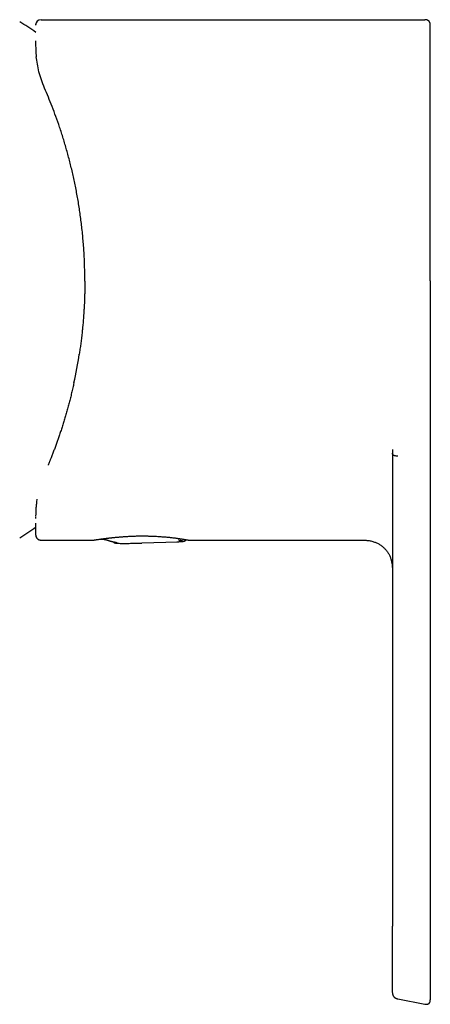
# Model space of a CAD drawing. Header units: millimetres. Extents: x 8 to 797, y 10 to 436.
# Tile 10 of 11: x 457 to 495, y 336 to 428. Entities that reach past the tile are written whole.
import ezdxf

# ---------------------------------------------------------------- set-up
doc = ezdxf.new("R2010")
doc.units = ezdxf.units.MM

msp = doc.modelspace()

# ---------------------------------------------------------------- linework, layer by layer
at = {"color": 7, "linetype": 'Continuous', "lineweight": 30}
for p, q in [((459.147, 428.053), (494.982, 428.053)), ((458.647, 427.558), (458.647, 427.531)), ((458.647, 426.082), (458.647, 425.7)), ((495.487, 403.632), (495.487, 342.83)), ((462.716, 396.787), (462.713, 396.769)), ((462.716, 396.786), (462.713, 396.769)), ((491.944, 387.661), (491.951, 387.535)), ((491.954, 387.535), (491.954, 343.319)), ((458.647, 381.685), (458.647, 381.674)), ((458.647, 381.685), (458.647, 381.673)), ((458.647, 381.611), (458.647, 381.414)), ((459.147, 379.41), (464.052, 379.41)), ((459.147, 379.405), (463.995, 379.405)), ((463.995, 379.405), (464.015, 379.407)), ((463.995, 379.405), (464.017, 379.406)), ((468.572, 379.14), (471.913, 379.262)), ((471.989, 379.397), (471.953, 379.406)), ((472.921, 379.414), (472.932, 379.412)), ((472.981, 379.405), (472.964, 379.411)), ((472.968, 379.407), (472.981, 379.405)), ((472.981, 379.405), (488.926, 379.405)), ((492.449, 336.526), (494.99, 336.034))]:
    msp.add_line(p, q, dxfattribs=at)
at = {"color": 7, "linetype": 'Continuous', "lineweight": 30, "flags": 128}
for points in [[(458.647, 379.891), (458.649, 379.863), (458.653, 379.829)], [(472.932, 379.411), (477.066, 379.411), (488.926, 379.411)]]:
    msp.add_lwpolyline(points, dxfattribs=at)
at = {"color": 7, "linetype": 'Continuous', "lineweight": 30}
for centre, radius, start, end in [((459.147, 427.553), 0.5, 89.99965, 177.88543), ((442.23, 403.747), 28.358, 54.62148, 58.23381), ((442.23, 403.747), 28.358, 301.76619, 305.3764), ((459.147, 379.905), 0.5, 195.88579, 270.00025), ((466.101, 379.319), 0.2, 200.88094, 267.37632)]:
    msp.add_arc(centre, radius, start, end, dxfattribs=at)
msp.add_ellipse((418.24, 403.603), major_axis=(35.832, 27.24), ratio=0.999334, start_param=5.420335, end_param=5.480732, dxfattribs=at)
for points, knots in [([(495.486, 427.568), (495.486, 427.583), (495.486, 427.618), (495.481, 427.676), (495.468, 427.739), (495.445, 427.801), (495.413, 427.86), (495.371, 427.913), (495.322, 427.958), (495.27, 427.994), (495.215, 428.02), (495.157, 428.038), (495.099, 428.049), (495.04, 428.053), (495.001, 428.053), (494.982, 428.053)], [0, 0, 0, 0, 0.054156, 0.1341996, 0.2152865, 0.2977039, 0.3814494, 0.4661173, 0.5509877, 0.628298, 0.7046465, 0.7798362, 0.8539467, 0.9272275, 1, 1, 1, 1]), ([(458.671, 427.704), (458.671, 427.703), (458.669, 427.697), (458.665, 427.685), (458.66, 427.666), (458.656, 427.647), (458.653, 427.628), (458.65, 427.608), (458.648, 427.588), (458.648, 427.576), (458.647, 427.57)], [0, 0, 0, 0, 0.003265, 0.092017, 0.190697, 0.3225, 0.469159, 0.630866, 0.807773, 1, 1, 1, 1]), ([(495.487, 427.568), (495.487, 427.571), (495.487, 427.576), (495.486, 427.584), (495.486, 427.592), (495.486, 427.6), (495.486, 427.607), (495.485, 427.615), (495.485, 427.621), (495.485, 427.628), (495.484, 427.634), (495.484, 427.64), (495.483, 427.645), (495.483, 427.65), (495.482, 427.653), (495.482, 427.655), (495.482, 427.656)], [0, 0, 0, 0, 0.179526, 0.341056, 0.484599, 0.61017, 0.717804, 0.793839, 0.857523, 0.908973, 0.939671, 0.963815, 0.98183, 0.988851, 0.994848, 1, 1, 1, 1]), ([(495.487, 403.632), (495.487, 403.919), (495.487, 404.493), (495.487, 405.355), (495.487, 406.217), (495.487, 406.942), (495.487, 407.53), (495.487, 407.982), (495.487, 408.433), (495.487, 408.884), (495.487, 409.334), (495.487, 409.784), (495.487, 410.233), (495.487, 410.681), (495.487, 411.127), (495.487, 411.572), (495.487, 412.014), (495.487, 412.446), (495.487, 412.868), (495.487, 413.278), (495.487, 413.686), (495.487, 414.092), (495.487, 414.502), (495.487, 414.917), (495.487, 415.337), (495.487, 415.753), (495.487, 416.164), (495.487, 416.571), (495.487, 416.966), (495.487, 417.349), (495.487, 417.72), (495.487, 418.086), (495.487, 418.447), (495.487, 418.804), (495.487, 419.155), (495.487, 419.501), (495.487, 419.842), (495.487, 420.177), (495.487, 420.504), (495.487, 420.823), (495.487, 421.135), (495.487, 421.441), (495.487, 421.748), (495.487, 422.057), (495.487, 422.366), (495.487, 422.667), (495.487, 422.961), (495.487, 423.247), (495.487, 423.519), (495.487, 423.778), (495.487, 424.025), (495.487, 424.264), (495.487, 424.495), (495.487, 424.719), (495.487, 424.936), (495.487, 425.144), (495.487, 425.344), (495.487, 425.536), (495.487, 425.719), (495.487, 425.892), (495.487, 426.056), (495.487, 426.212), (495.487, 426.36), (495.487, 426.5), (495.487, 426.633), (495.487, 426.757), (495.487, 426.872), (495.487, 426.977), (495.487, 427.073), (495.487, 427.16), (495.487, 427.239), (495.487, 427.313), (495.487, 427.38), (495.487, 427.439), (495.487, 427.486), (495.487, 427.52), (495.487, 427.541), (495.487, 427.545), (495.487, 427.547)], [0, 0, 0, 0, 0.024634, 0.049268, 0.073903, 0.098537, 0.111439, 0.124342, 0.137246, 0.150151, 0.163054, 0.175958, 0.188862, 0.201768, 0.214672, 0.227577, 0.240481, 0.253386, 0.265553, 0.277719, 0.289885, 0.302051, 0.314216, 0.32712, 0.340023, 0.352927, 0.365831, 0.378736, 0.39164, 0.403807, 0.415975, 0.428142, 0.440309, 0.452476, 0.464642, 0.476808, 0.488974, 0.50114, 0.513306, 0.525254, 0.537202, 0.54915, 0.561097, 0.573998, 0.5869, 0.599801, 0.612702, 0.625605, 0.638508, 0.650674, 0.66284, 0.675006, 0.687173, 0.699341, 0.711509, 0.723679, 0.73585, 0.748022, 0.760194, 0.772148, 0.784099, 0.79605, 0.807999, 0.820165, 0.832331, 0.844495, 0.85666, 0.868824, 0.880771, 0.892718, 0.904665, 0.916611, 0.930832, 0.945054, 0.959275, 0.973496, 0.987718, 1, 1, 1, 1]), ([(458.647, 425.7), (458.648, 425.538), (458.65, 425.213), (458.687, 424.799), (458.706, 424.593)], [0, 0, 0, 0, 0.499573, 1, 1, 1, 1]), ([(459.482, 421.655), (459.376, 421.917), (459.162, 422.447), (458.947, 423.201), (458.79, 423.928), (458.734, 424.369), (458.706, 424.593)], [0, 0, 0, 0, 0.241815, 0.488353, 0.740734, 1, 1, 1, 1]), ([(463.239, 403.615), (463.239, 403.619), (463.246, 404.069), (463.223, 404.961), (463.168, 406.278), (463.071, 407.571), (462.942, 408.839), (462.779, 410.081), (462.585, 411.297), (462.363, 412.486), (462.114, 413.648), (461.84, 414.783), (461.543, 415.889), (461.224, 416.966), (460.888, 418.005), (460.542, 419), (460.189, 419.94), (459.835, 420.83), (459.6, 421.381), (459.482, 421.655)], [0, 0, 0, 0, 0.000627, 0.065176, 0.128802, 0.191653, 0.253883, 0.315653, 0.377125, 0.438463, 0.499836, 0.561568, 0.623759, 0.686587, 0.750227, 0.813248, 0.875776, 0.937972, 1, 1, 1, 1]), ([(463.24, 403.625), (463.24, 403.6), (463.24, 403.526), (463.239, 403.407), (463.238, 403.281), (463.237, 403.161), (463.236, 403.04), (463.234, 402.901), (463.231, 402.749), (463.228, 402.597), (463.224, 402.446), (463.22, 402.297), (463.215, 402.14), (463.21, 401.984), (463.202, 401.787), (463.192, 401.553), (463.177, 401.254), (463.16, 400.939), (463.139, 400.609), (463.116, 400.293), (463.092, 399.989), (463.068, 399.698), (463.041, 399.398), (463.01, 399.082), (462.968, 398.688), (462.916, 398.237), (462.853, 397.738), (462.787, 397.255), (462.739, 396.941), (462.716, 396.786)], [0, 0, 0, 0, 0.011049, 0.032226, 0.051879, 0.066012, 0.084365, 0.10455, 0.126569, 0.150421, 0.170823, 0.192398, 0.215147, 0.239029, 0.260252, 0.301117, 0.340892, 0.39064, 0.438571, 0.484683, 0.528979, 0.571457, 0.612117, 0.660594, 0.710039, 0.785896, 0.859506, 0.930873, 1, 1, 1, 1]), ([(462.221, 394.114), (462.204, 394.033), (462.169, 393.872), (462.115, 393.633), (462.06, 393.396), (462.004, 393.161), (461.948, 392.928), (461.891, 392.698), (461.833, 392.47), (461.794, 392.321), (461.775, 392.246)], [0, 0, 0, 0, 0.125898, 0.251042, 0.375679, 0.500057, 0.624428, 0.749043, 0.874152, 1, 1, 1, 1]), ([(461.775, 392.246), (461.735, 392.098), (461.657, 391.802), (461.534, 391.364), (461.409, 390.932), (461.281, 390.505), (461.15, 390.084), (461.016, 389.668), (460.883, 389.269), (460.752, 388.887), (460.623, 388.521), (460.492, 388.16), (460.359, 387.803), (460.224, 387.45), (460.133, 387.22), (460.088, 387.105)], [0, 0, 0, 0, 0.0796513, 0.1592299, 0.2387739, 0.3183217, 0.3979115, 0.4775814, 0.5573696, 0.6306452, 0.7040811, 0.777706, 0.8515486, 0.9256372, 1, 1, 1, 1]), ([(491.952, 387.873), (491.952, 387.873), (491.952, 387.873), (491.952, 387.869), (491.952, 387.858), (491.952, 387.837), (491.952, 387.807), (491.952, 387.767), (491.952, 387.727), (491.952, 387.691), (491.952, 387.659), (491.952, 387.627), (491.952, 387.591), (491.951, 387.558), (491.951, 387.536), (491.951, 387.529)], [0, 0, 0, 0, 0.010846, 0.028902, 0.075415, 0.127279, 0.232353, 0.344668, 0.45754, 0.56339, 0.64301, 0.723698, 0.82322, 0.942957, 1, 1, 1, 1]), ([(492.456, 387.265), (492.418, 387.263), (492.344, 387.261), (492.234, 387.271), (492.158, 387.288), (492.112, 387.305), (492.086, 387.316), (492.056, 387.333), (492.019, 387.361), (491.98, 387.405), (491.955, 387.464), (491.954, 387.51), (491.954, 387.535)], [0, 0, 0, 0, 0.133532, 0.26036, 0.383556, 0.424038, 0.464126, 0.503788, 0.582473, 0.691178, 0.830408, 1, 1, 1, 1]), ([(460.088, 387.105), (460.071, 387.064), (460.039, 386.982), (459.994, 386.87), (459.952, 386.767), (459.914, 386.673), (459.879, 386.59), (459.85, 386.518), (459.824, 386.458), (459.812, 386.429), (459.806, 386.414)], [0, 0, 0, 0, 0.126538, 0.251668, 0.376199, 0.500951, 0.626978, 0.751555, 0.875589, 1, 1, 1, 1]), ([(458.772, 383.236), (458.768, 383.211), (458.733, 383.019), (458.716, 382.851), (458.7, 382.704)], [0, 0, 0, 0, 0.129663, 1, 1, 1, 1]), ([(458.7, 382.704), (458.689, 382.575), (458.665, 382.316), (458.65, 381.974), (458.648, 381.773), (458.647, 381.673)], [0, 0, 0, 0, 0.333524, 0.666781, 1, 1, 1, 1]), ([(458.647, 381.008), (458.647, 380.944), (458.647, 380.794), (458.647, 380.592), (458.647, 380.399), (458.647, 380.24), (458.647, 380.113), (458.647, 380.017), (458.647, 379.951), (458.647, 379.916), (458.647, 379.913), (458.647, 379.912)], [0, 0, 0, 0, 0.095423, 0.22457, 0.353827, 0.483163, 0.605157, 0.72717, 0.84918, 0.971166, 1, 1, 1, 1]), ([(458.647, 379.892), (458.647, 379.889), (458.648, 379.883), (458.648, 379.873), (458.649, 379.863), (458.65, 379.851), (458.652, 379.84), (458.654, 379.827), (458.656, 379.815), (458.658, 379.803), (458.661, 379.792), (458.664, 379.781), (458.667, 379.77), (458.671, 379.758), (458.675, 379.746), (458.68, 379.733), (458.685, 379.719), (458.692, 379.702), (458.703, 379.68), (458.719, 379.652), (458.737, 379.623), (458.76, 379.593), (458.788, 379.562), (458.824, 379.527), (458.87, 379.493), (458.927, 379.46), (458.985, 379.436), (459.042, 379.421), (459.094, 379.412), (459.129, 379.411), (459.147, 379.41)], [0, 0, 0, 0, 0.0805426, 0.1541898, 0.2209909, 0.2810061, 0.3343133, 0.3736891, 0.4085678, 0.4390744, 0.4591978, 0.4770814, 0.4928901, 0.5068631, 0.5193467, 0.5308238, 0.5419112, 0.5541151, 0.5743507, 0.5992167, 0.6287826, 0.6548071, 0.6870982, 0.7258676, 0.7708844, 0.821689, 0.8775382, 0.9170911, 0.9580518, 1, 1, 1, 1]), ([(464.015, 379.406), (464.017, 379.406), (464.023, 379.407), (464.038, 379.409), (464.058, 379.411), (464.078, 379.414), (464.098, 379.417), (464.116, 379.419), (464.133, 379.422), (464.148, 379.424), (464.16, 379.426), (464.171, 379.428), (464.181, 379.429), (464.191, 379.431), (464.203, 379.432), (464.216, 379.434), (464.23, 379.437), (464.25, 379.44), (464.277, 379.444), (464.312, 379.449), (464.364, 379.457), (464.434, 379.467), (464.526, 379.48), (464.612, 379.493), (464.69, 379.504), (464.755, 379.513), (464.823, 379.522), (464.894, 379.532), (464.961, 379.541), (465.02, 379.549), (465.07, 379.555), (465.115, 379.561), (465.155, 379.566), (465.188, 379.57), (465.216, 379.574), (465.237, 379.577), (465.257, 379.579), (465.278, 379.582), (465.302, 379.585), (465.336, 379.589), (465.383, 379.595), (465.443, 379.602), (465.515, 379.61), (465.6, 379.62), (465.698, 379.631), (465.805, 379.643), (465.921, 379.655), (466.046, 379.667), (466.181, 379.68), (466.325, 379.693), (466.476, 379.706), (466.63, 379.719), (466.78, 379.73), (466.927, 379.74), (467.082, 379.751), (467.243, 379.76), (467.411, 379.769), (467.571, 379.777), (467.724, 379.783), (467.886, 379.789), (468.058, 379.794), (468.237, 379.798), (468.389, 379.8), (468.518, 379.8), (468.628, 379.801), (468.745, 379.8), (468.867, 379.799), (468.996, 379.797), (469.129, 379.795), (469.265, 379.791), (469.403, 379.787), (469.546, 379.782), (469.693, 379.776), (469.86, 379.768), (470.045, 379.757), (470.244, 379.745), (470.436, 379.731), (470.622, 379.716), (470.8, 379.701), (470.971, 379.685), (471.135, 379.669), (471.291, 379.652), (471.442, 379.634), (471.589, 379.616), (471.731, 379.598), (471.868, 379.579), (472, 379.561), (472.125, 379.542), (472.244, 379.524), (472.348, 379.508), (472.439, 379.494), (472.518, 379.481), (472.595, 379.468), (472.668, 379.456), (472.733, 379.444), (472.79, 379.434), (472.839, 379.426), (472.88, 379.419), (472.902, 379.416), (472.912, 379.414)], [0, 0, 0, 0, 0.0035204, 0.0127759, 0.0211857, 0.0287564, 0.0354935, 0.0414016, 0.0464839, 0.0507432, 0.0541814, 0.0568, 0.0595833, 0.0624166, 0.0655562, 0.0690021, 0.0727545, 0.0768134, 0.0838111, 0.0915665, 0.1000702, 0.1158388, 0.1318026, 0.1479594, 0.1572573, 0.1666158, 0.1760341, 0.185511, 0.1948952, 0.2016137, 0.2076627, 0.2130428, 0.2177545, 0.2217985, 0.2246591, 0.2270568, 0.2290914, 0.231398, 0.2340888, 0.2371637, 0.2427702, 0.2492846, 0.2563062, 0.2655653, 0.2754384, 0.2859254, 0.2970261, 0.3087402, 0.3210673, 0.3338787, 0.3476473, 0.3609343, 0.3737404, 0.386066, 0.3979113, 0.4122918, 0.4258935, 0.4387162, 0.4508692, 0.4626123, 0.4773866, 0.4914775, 0.5048869, 0.5131056, 0.5216537, 0.5307189, 0.5403015, 0.5504019, 0.5610204, 0.5715071, 0.582455, 0.5938643, 0.6057326, 0.61772, 0.6345449, 0.6511343, 0.6674898, 0.6836134, 0.6995078, 0.7151762, 0.7306221, 0.7458501, 0.7610168, 0.7764453, 0.7921399, 0.8080361, 0.8241316, 0.8404322, 0.8569437, 0.8736719, 0.8872149, 0.9009634, 0.915289, 0.9302631, 0.9458964, 0.9594376, 0.973455, 0.9879592, 1, 1, 1, 1]), ([(464.749, 379.512), (464.761, 379.511), (464.786, 379.51), (464.82, 379.507), (464.849, 379.505), (464.875, 379.503), (464.904, 379.5), (464.935, 379.496), (464.969, 379.491), (465.003, 379.487), (465.034, 379.482), (465.057, 379.478), (465.074, 379.476), (465.088, 379.473), (465.102, 379.471), (465.121, 379.467), (465.142, 379.463), (465.166, 379.458), (465.191, 379.452), (465.217, 379.445), (465.231, 379.441), (465.239, 379.438)], [0, 0, 0, 0, 0.061806, 0.122578, 0.168292, 0.209338, 0.257023, 0.311646, 0.369174, 0.431947, 0.48674, 0.529965, 0.561481, 0.582971, 0.613932, 0.65436, 0.704256, 0.763648, 0.832612, 0.911305, 1, 1, 1, 1]), ([(465.239, 379.438), (465.264, 379.43), (465.311, 379.414), (465.379, 379.392), (465.443, 379.372), (465.501, 379.355), (465.555, 379.339), (465.602, 379.326), (465.644, 379.315), (465.681, 379.305), (465.715, 379.296), (465.746, 379.288), (465.776, 379.281), (465.803, 379.275), (465.827, 379.269), (465.852, 379.263), (465.876, 379.257), (465.9, 379.252), (465.925, 379.246), (465.952, 379.241), (465.986, 379.233), (466.027, 379.225), (466.077, 379.215), (466.133, 379.204), (466.195, 379.193), (466.238, 379.186), (466.261, 379.182)], [0, 0, 0, 0, 0.072824, 0.140588, 0.203292, 0.260936, 0.31352, 0.361045, 0.40122, 0.436897, 0.468745, 0.499873, 0.530675, 0.554944, 0.579006, 0.602861, 0.62651, 0.649953, 0.673381, 0.699549, 0.729355, 0.771986, 0.820366, 0.874495, 0.934373, 1, 1, 1, 1]), ([(471.838, 379.256), (471.846, 379.256), (471.866, 379.257), (471.896, 379.258), (471.932, 379.26), (471.969, 379.262), (472.006, 379.263), (472.044, 379.265), (472.083, 379.267), (472.122, 379.269), (472.168, 379.272), (472.218, 379.275), (472.273, 379.279), (472.325, 379.283), (472.375, 379.288), (472.421, 379.294), (472.463, 379.3), (472.485, 379.305), (472.497, 379.308)], [0, 0, 0, 0, 0.022326, 0.051598, 0.087861, 0.131142, 0.170832, 0.21503, 0.263405, 0.313991, 0.366476, 0.444773, 0.527017, 0.613266, 0.703588, 0.798073, 0.89683, 1, 1, 1, 1]), ([(472.432, 379.319), (472.423, 379.32), (472.405, 379.321), (472.334, 379.33), (472.254, 379.342), (472.154, 379.361), (472.078, 379.376), (472.033, 379.387), (472.03, 379.388)], [0, 0, 0, 0, 0.201623, 0.393726, 0.588157, 0.785708, 0.987125, 1, 1, 1, 1]), ([(472.497, 379.308), (472.502, 379.309), (472.513, 379.312), (472.528, 379.316), (472.54, 379.319), (472.551, 379.323), (472.56, 379.326), (472.568, 379.329), (472.576, 379.333), (472.583, 379.336), (472.589, 379.34), (472.594, 379.343), (472.597, 379.344), (472.601, 379.347), (472.606, 379.35), (472.612, 379.355), (472.618, 379.359), (472.626, 379.365), (472.635, 379.374), (472.648, 379.388), (472.663, 379.408), (472.675, 379.43), (472.68, 379.446), (472.682, 379.453)], [0, 0, 0, 0, 0.1390164, 0.2641968, 0.3755567, 0.4731047, 0.5568486, 0.6268058, 0.6830247, 0.7256359, 0.7550153, 0.7651231, 0.7727128, 0.7759009, 0.7880185, 0.7978551, 0.8110373, 0.8218021, 0.8426795, 0.8737258, 0.9146694, 0.9648842, 1, 1, 1, 1]), ([(488.926, 379.405), (488.963, 379.405), (489.034, 379.405), (489.136, 379.404), (489.227, 379.403), (489.308, 379.4), (489.379, 379.397), (489.439, 379.394), (489.523, 379.388), (489.633, 379.377), (489.784, 379.357), (489.944, 379.328), (490.111, 379.286), (490.268, 379.237), (490.413, 379.18), (490.547, 379.119), (490.678, 379.051), (490.804, 378.974), (490.925, 378.89), (491.041, 378.799), (491.151, 378.701), (491.255, 378.597), (491.353, 378.486), (491.443, 378.37), (491.527, 378.249), (491.603, 378.123), (491.672, 377.992), (491.732, 377.858), (491.785, 377.72), (491.83, 377.58), (491.867, 377.438), (491.897, 377.293), (491.919, 377.145), (491.933, 377.02), (491.941, 376.919), (491.946, 376.84), (491.949, 376.761), (491.952, 376.684), (491.953, 376.613), (491.954, 376.562), (491.954, 376.53), (491.954, 376.512), (491.954, 376.492), (491.954, 376.465), (491.954, 376.432), (491.954, 376.401), (491.954, 376.383), (491.954, 376.377)], [0, 0, 0, 0, 0.022487, 0.04291, 0.061269, 0.077563, 0.091788, 0.103942, 0.114246, 0.142239, 0.171038, 0.205764, 0.240495, 0.275234, 0.304851, 0.334477, 0.36411, 0.393754, 0.423402, 0.453058, 0.482716, 0.512375, 0.542035, 0.571687, 0.601338, 0.630979, 0.660614, 0.690238, 0.719855, 0.749464, 0.779067, 0.808694, 0.838667, 0.869105, 0.884616, 0.900372, 0.916373, 0.932333, 0.946862, 0.959782, 0.96279, 0.966306, 0.970693, 0.976052, 0.984798, 0.995443, 1, 1, 1, 1]), ([(466.086, 379.12), (466.134, 379.118), (466.228, 379.114), (466.346, 379.111), (466.417, 379.109), (466.438, 379.109)], [0, 0, 0, 0, 0.420732, 0.822302, 1, 1, 1, 1]), ([(466.101, 379.12), (466.244, 379.114), (466.529, 379.104), (466.997, 379.102), (467.49, 379.107), (468.002, 379.12), (468.366, 379.132), (468.555, 379.139), (468.572, 379.14)], [0, 0, 0, 0, 0.194467, 0.387584, 0.582586, 0.782613, 0.980959, 1, 1, 1, 1]), ([(468.142, 379.126), (468.17, 379.126), (468.238, 379.127), (468.306, 379.129), (468.347, 379.131)], [0, 0, 0, 0, 0.3979527, 1, 1, 1, 1]), ([(491.954, 337.128), (491.954, 337.127), (491.954, 337.126), (491.954, 337.127), (491.954, 337.133), (491.954, 337.146), (491.954, 337.168), (491.954, 337.197), (491.954, 337.235), (491.954, 337.277), (491.954, 337.329), (491.954, 337.392), (491.954, 337.465), (491.954, 337.547), (491.954, 337.64), (491.954, 337.743), (491.954, 337.856), (491.954, 337.978), (491.954, 338.11), (491.954, 338.249), (491.954, 338.394), (491.954, 338.544), (491.954, 338.702), (491.954, 338.868), (491.954, 339.044), (491.954, 339.23), (491.954, 339.427), (491.954, 339.629), (491.954, 339.837), (491.954, 340.051), (491.954, 340.264), (491.954, 340.477), (491.954, 340.689), (491.954, 340.904), (491.954, 341.12), (491.954, 341.358), (491.954, 341.618), (491.954, 341.9), (491.954, 342.183), (491.954, 342.467), (491.954, 342.751), (491.954, 343.035), (491.954, 343.225), (491.954, 343.319)], [0, 0, 0, 0, 0.029224, 0.058512, 0.087821, 0.117118, 0.146382, 0.17561, 0.198558, 0.221511, 0.244495, 0.267523, 0.290556, 0.313585, 0.336606, 0.359617, 0.382615, 0.405603, 0.428584, 0.451565, 0.473242, 0.49494, 0.51665, 0.538337, 0.56001, 0.582992, 0.605977, 0.62897, 0.651974, 0.674989, 0.698012, 0.719724, 0.741437, 0.763136, 0.784797, 0.80644, 0.834047, 0.861678, 0.889339, 0.917024, 0.944715, 0.972385, 1, 1, 1, 1]), ([(495.487, 342.83), (495.487, 342.729), (495.487, 342.527), (495.487, 342.224), (495.487, 341.92), (495.487, 341.617), (495.487, 341.315), (495.487, 341.035), (495.487, 340.779), (495.487, 340.545), (495.487, 340.312), (495.487, 340.082), (495.487, 339.854), (495.487, 339.63), (495.487, 339.409), (495.487, 339.194), (495.487, 338.983), (495.487, 338.777), (495.487, 338.578), (495.487, 338.389), (495.487, 338.211), (495.487, 338.043), (495.487, 337.882), (495.487, 337.73), (495.487, 337.582), (495.487, 337.441), (495.487, 337.307), (495.487, 337.182), (495.487, 337.068), (495.487, 336.963), (495.487, 336.87), (495.487, 336.789), (495.487, 336.719), (495.487, 336.658), (495.487, 336.606), (495.487, 336.562), (495.487, 336.524), (495.487, 336.494), (495.487, 336.472), (495.487, 336.457), (495.487, 336.447), (495.487, 336.442), (495.487, 336.441), (495.487, 336.442), (495.487, 336.443)], [0, 0, 0, 0, 0.029227, 0.058513, 0.087819, 0.117115, 0.14638, 0.175611, 0.198562, 0.221516, 0.244497, 0.267521, 0.290552, 0.313583, 0.336607, 0.359619, 0.382618, 0.405605, 0.428583, 0.45156, 0.473234, 0.49493, 0.516642, 0.538331, 0.560007, 0.582992, 0.605979, 0.628973, 0.651976, 0.674989, 0.698011, 0.719723, 0.741438, 0.763143, 0.784803, 0.806443, 0.830594, 0.854764, 0.878959, 0.903178, 0.92741, 0.95164, 0.975846, 1, 1, 1, 1]), ([(491.954, 337.105), (491.954, 337.103), (491.954, 337.098), (491.954, 337.088), (491.954, 337.076), (491.955, 337.063), (491.956, 337.049), (491.957, 337.036), (491.958, 337.022), (491.959, 337.008), (491.961, 336.993), (491.964, 336.977), (491.967, 336.962), (491.971, 336.946), (491.975, 336.932), (491.979, 336.917), (491.986, 336.897), (491.995, 336.872), (492.01, 336.84), (492.028, 336.807), (492.05, 336.771), (492.077, 336.734), (492.114, 336.692), (492.155, 336.655), (492.198, 336.623), (492.241, 336.597), (492.287, 336.574), (492.338, 336.555), (492.393, 336.541), (492.43, 336.533), (492.45, 336.53)], [0, 0, 0, 0, 0.041617, 0.120291, 0.191886, 0.256428, 0.313967, 0.356629, 0.394561, 0.427869, 0.456711, 0.481334, 0.502135, 0.515624, 0.527759, 0.539123, 0.551401, 0.57179, 0.596972, 0.627112, 0.653793, 0.686993, 0.726828, 0.772782, 0.806391, 0.841983, 0.879237, 0.917944, 0.9581, 1, 1, 1, 1]), ([(494.991, 336.035), (494.99, 336.034), (494.99, 336.033), (494.99, 336.039), (494.99, 336.041)], [0, 0, 0, 0, 0.698645, 1, 1, 1, 1]), ([(494.991, 336.038), (495.01, 336.035), (495.048, 336.028), (495.102, 336.021), (495.152, 336.02), (495.197, 336.024), (495.237, 336.033), (495.276, 336.046), (495.313, 336.064), (495.347, 336.086), (495.375, 336.109), (495.398, 336.134), (495.419, 336.16), (495.435, 336.186), (495.448, 336.211), (495.457, 336.233), (495.465, 336.255), (495.47, 336.272), (495.473, 336.284), (495.474, 336.29), (495.476, 336.295), (495.477, 336.301), (495.478, 336.309), (495.48, 336.317), (495.481, 336.327), (495.483, 336.338), (495.484, 336.349), (495.485, 336.36), (495.485, 336.371), (495.486, 336.381), (495.486, 336.392), (495.486, 336.403), (495.487, 336.414), (495.487, 336.42), (495.487, 336.424)], [0, 0, 0, 0, 0.043548, 0.083708, 0.120446, 0.153834, 0.183963, 0.210895, 0.245332, 0.274003, 0.300992, 0.326575, 0.350859, 0.37598, 0.393679, 0.412119, 0.428604, 0.446304, 0.452, 0.455791, 0.459201, 0.462742, 0.470855, 0.481129, 0.494041, 0.518834, 0.55047, 0.589123, 0.63488, 0.691572, 0.75643, 0.829462, 0.910661, 1, 1, 1, 1])]:
    msp.add_open_spline(points, degree=3, knots=knots, dxfattribs=at)

doc.saveas('drawing.dxf')
